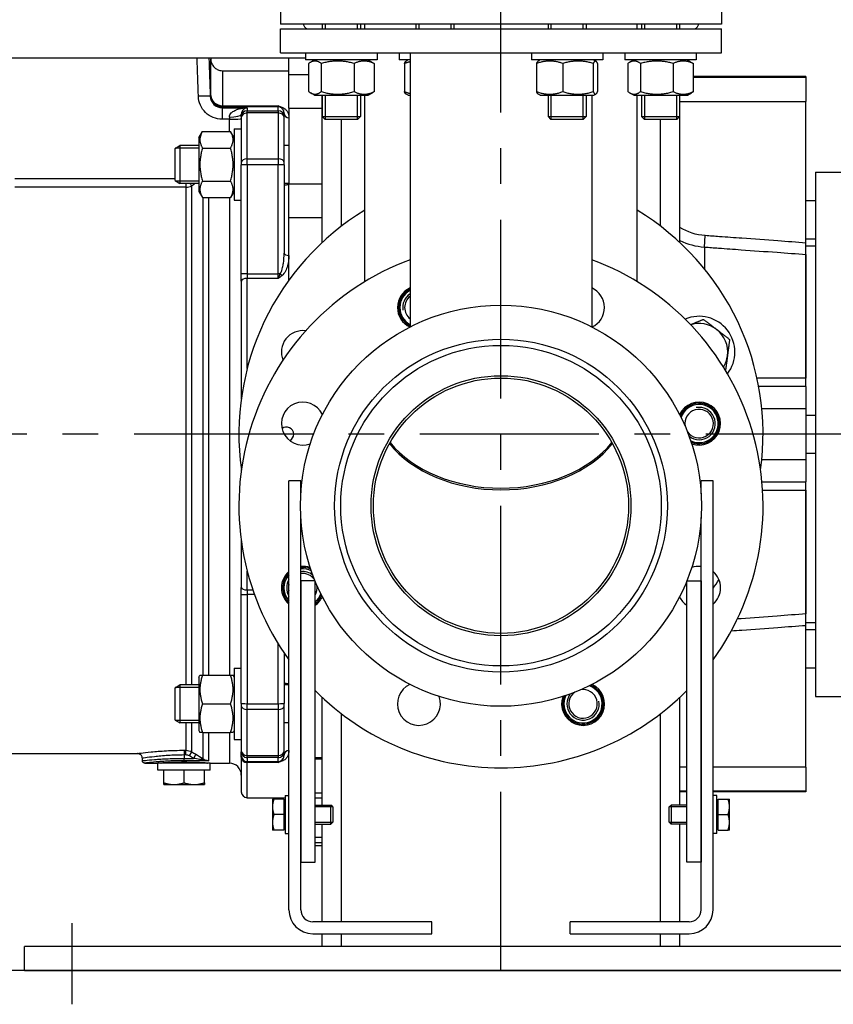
# Model space of a CAD drawing. Header units: millimetres. Extents: x 0 to 8400, y 0 to 5940.
# Tile 31 of 54: x 1497 to 1839, y 3579 to 3992. Entities that reach past the tile are written whole.
import ezdxf

# ---------------------------------------------------------------- set-up
doc = ezdxf.new("R2010")
doc.units = ezdxf.units.MM
doc.header["$LTSCALE"] = 20
doc.linetypes.add('MITTE', pattern=[2, 1.25, -0.25, 0.25, -0.25])
for name, color, linetype in [('02-LINIE-035', 2, 'CONTINUOUS'), ('03-LINIE-050', 3, 'CONTINUOUS'), ('05-ACHSE', 1, 'MITTE')]:
    doc.layers.add(name, color=color, linetype=linetype)

msp = doc.modelspace()

# ---------------------------------------------------------------- linework, layer by layer
at = {"layer": '02-LINIE-035'}
for p, q in [((1606.69, 4000.13), (1606.69, 3990.13)), ((1791.69, 4000.13), (1791.69, 3990.13)), ((1791.69, 3990.13), (1606.69, 3990.13)), ((1606.69, 3988.13), (1791.69, 3988.13)), ((1606.69, 3978.13), (1606.69, 3988.13)), ((1624.21, 3990.13), (1624.21, 3988.13)), ((1625.42, 3990.13), (1625.42, 3988.13)), ((1639.01, 3988.13), (1639.01, 3990.13)), ((1640.21, 3990.13), (1640.21, 3988.13)), ((1642.04, 3988.13), (1642.04, 3990.13)), ((1663.45, 3990.13), (1663.45, 3988.13)), ((1664.65, 3990.13), (1664.65, 3988.13)), ((1678.24, 3988.13), (1678.24, 3990.13)), ((1679.45, 3990.13), (1679.45, 3988.13)), ((1718.94, 3990.13), (1718.94, 3988.13)), ((1720.14, 3990.13), (1720.14, 3988.13)), ((1733.73, 3988.13), (1733.73, 3990.13)), ((1734.94, 3990.13), (1734.94, 3988.13)), ((1756.34, 3988.13), (1756.34, 3990.13)), ((1758.17, 3990.13), (1758.17, 3988.13)), ((1759.38, 3990.13), (1759.38, 3988.13)), ((1772.97, 3988.13), (1772.97, 3990.13)), ((1774.17, 3990.13), (1774.17, 3988.13)), ((1791.69, 3978.13), (1791.69, 3988.13)), ((1606.69, 3978.13), (1791.69, 3978.13)), ((1617.21, 3978.13), (1617.21, 3975.13)), ((1647.21, 3978.13), (1647.21, 3975.13)), ((1656.45, 3978.13), (1656.45, 3975.13)), ((1661.09, 3978.13), (1661.09, 3863.16)), ((1711.94, 3978.13), (1711.94, 3975.13)), ((1741.94, 3978.13), (1741.94, 3975.13)), ((1751.17, 3978.13), (1751.17, 3975.13)), ((1781.17, 3978.13), (1781.17, 3975.13)), ((1617.21, 3975.93), (1345.19, 3975.93)), ((1577.36, 3975.93), (1577.38, 3975.46)), ((1610.19, 3968.96), (1610.19, 3975.93)), ((1647.21, 3975.13), (1617.21, 3975.13)), ((1620.96, 3975.13), (1619.22, 3974.13)), ((1643.46, 3975.13), (1645.2, 3974.13)), ((1661.09, 3975.13), (1656.45, 3975.13)), ((1660.2, 3975.13), (1659.34, 3974.64)), ((1741.94, 3975.13), (1711.94, 3975.13)), ((1715.69, 3975.13), (1714.83, 3974.64)), ((1738.19, 3975.13), (1739.04, 3974.64)), ((1781.17, 3975.13), (1751.17, 3975.13)), ((1754.92, 3975.13), (1753.19, 3974.13)), ((1777.42, 3975.13), (1779.16, 3974.13)), ((1582.38, 3970.63), (1610.19, 3970.63)), ((1618.47, 3973.63), (1618.47, 3961.84)), ((1623.78, 3973.63), (1623.78, 3961.84)), ((1637.51, 3973.63), (1637.51, 3961.84)), ((1645.95, 3973.63), (1645.95, 3961.84)), ((1658.65, 3973.63), (1658.65, 3961.84)), ((1714.14, 3973.63), (1714.14, 3961.84)), ((1725.13, 3973.63), (1725.13, 3961.84)), ((1737.93, 3973.63), (1737.93, 3961.84)), ((1739.74, 3973.63), (1739.74, 3961.84)), ((1752.44, 3973.63), (1752.44, 3961.84)), ((1757.74, 3973.63), (1757.74, 3961.84)), ((1771.48, 3973.63), (1771.48, 3961.84)), ((1779.91, 3973.63), (1779.91, 3961.84)), ((1618.47, 3968.96), (1610.19, 3968.96)), ((1610.19, 3954.98), (1610.19, 3968.96)), ((1610.19, 3954.98), (1610.19, 3968.96)), ((1827.19, 3968.13), (1779.91, 3968.13)), ((1827.19, 3967.75), (1779.91, 3967.75)), ((1827.19, 3968.13), (1827.19, 3967.75)), ((1827.19, 3967.75), (1827.19, 3957.78)), ((1620.96, 3960.33), (1619.22, 3961.34)), ((1620.96, 3960.33), (1643.46, 3960.33)), ((1624.19, 3898.6), (1624.19, 3960.33)), ((1624.21, 3960.33), (1624.21, 3951.36)), ((1625.42, 3960.33), (1625.42, 3950.16)), ((1639.01, 3950.16), (1639.01, 3960.33)), ((1640.21, 3960.33), (1640.21, 3951.36)), ((1642.04, 3882.12), (1642.04, 3960.33)), ((1643.46, 3960.33), (1645.2, 3961.34)), ((1660.2, 3960.33), (1659.34, 3960.83)), ((1660.2, 3960.33), (1661.09, 3960.33)), ((1715.69, 3960.33), (1714.83, 3960.83)), ((1715.69, 3960.33), (1738.19, 3960.33)), ((1718.94, 3960.33), (1718.94, 3951.36)), ((1720.14, 3960.33), (1720.14, 3950.16)), ((1733.73, 3950.16), (1733.73, 3960.33)), ((1734.94, 3960.33), (1734.94, 3951.36)), ((1737.29, 3960.33), (1737.29, 3863.16)), ((1738.19, 3960.33), (1739.04, 3960.83)), ((1754.92, 3960.33), (1753.19, 3961.34)), ((1754.92, 3960.33), (1777.42, 3960.33)), ((1756.34, 3882.12), (1756.34, 3960.33)), ((1758.17, 3960.33), (1758.17, 3951.36)), ((1759.38, 3960.33), (1759.38, 3950.16)), ((1772.97, 3950.16), (1772.97, 3960.33)), ((1774.17, 3960.33), (1774.17, 3951.36)), ((1774.19, 3898.6), (1774.19, 3960.33)), ((1774.19, 3957.78), (1827.19, 3957.78)), ((1777.42, 3960.33), (1779.16, 3961.34)), ((1827.19, 3898.34), (1827.19, 3957.78)), ((1582.17, 3955.1), (1592.69, 3955.1)), ((1582.17, 3955.1), (1582.17, 3950.27)), ((1582.35, 3955.93), (1605.69, 3955.93)), ((1582.35, 3955.93), (1582.35, 3955.45)), ((1605.69, 3955.45), (1582.35, 3955.45)), ((1592.69, 3955.1), (1592.69, 3953.85)), ((1592.69, 3953.85), (1605.69, 3953.85)), ((1592.69, 3952.89), (1592.69, 3953.85)), ((1605.69, 3955.45), (1605.69, 3955.93)), ((1605.69, 3953.85), (1605.69, 3955.45)), ((1605.69, 3953.85), (1605.69, 3952.89)), ((1610.19, 3954.98), (1624.19, 3954.98)), ((1610.19, 3954.98), (1610.19, 3923.16)), ((1585.19, 3950.27), (1582.17, 3950.27)), ((1585.19, 3951.18), (1585.19, 3950.27)), ((1585.19, 3945.13), (1585.19, 3950.27)), ((1590.19, 3951.35), (1590.19, 3952.26)), ((1590.19, 3951.35), (1590.19, 3950.99)), ((1590.19, 3950.99), (1590.19, 3932.04)), ((1605.69, 3952.89), (1592.69, 3952.89)), ((1592.69, 3933.66), (1592.69, 3952.89)), ((1605.69, 3952.89), (1605.69, 3933.66)), ((1608.19, 3952.64), (1608.19, 3951.35)), ((1608.19, 3950.99), (1608.19, 3951.35)), ((1608.19, 3932.04), (1608.19, 3950.99)), ((1624.21, 3951.36), (1640.21, 3951.36)), ((1625.44, 3950.13), (1624.21, 3951.36)), ((1638.98, 3950.13), (1625.44, 3950.13)), ((1632.19, 3905.37), (1632.19, 3950.13)), ((1638.98, 3950.13), (1640.21, 3951.36)), ((1718.94, 3951.36), (1734.94, 3951.36)), ((1720.16, 3950.13), (1718.94, 3951.36)), ((1733.71, 3950.13), (1720.16, 3950.13)), ((1733.71, 3950.13), (1734.94, 3951.36)), ((1758.17, 3951.36), (1774.17, 3951.36)), ((1759.4, 3950.13), (1758.17, 3951.36)), ((1772.95, 3950.13), (1759.4, 3950.13)), ((1766.19, 3905.37), (1766.19, 3950.13)), ((1772.95, 3950.13), (1774.17, 3951.36)), ((1572.39, 3942.52), (1573.9, 3945.13)), ((1573.9, 3945.13), (1585.69, 3945.13)), ((1587.19, 3942.52), (1585.69, 3945.13)), ((1587.19, 3946.27), (1587.19, 3916.27)), ((1587.19, 3946.27), (1590.19, 3946.27)), ((1572.39, 3942.52), (1572.39, 3920.02)), ((1562.39, 3938.04), (1564.39, 3939.27)), ((1562.39, 3924.5), (1562.39, 3938.04)), ((1572.39, 3938.07), (1562.43, 3938.07)), ((1564.39, 3939.27), (1564.39, 3923.27)), ((1572.39, 3939.27), (1564.39, 3939.27)), ((1573.9, 3938.2), (1585.69, 3938.2)), ((1610.19, 3939.27), (1608.19, 3939.27)), ((1592.69, 3933.66), (1605.69, 3933.66)), ((1592.69, 3931.2), (1592.69, 3933.66)), ((1605.69, 3933.66), (1605.69, 3931.2)), ((1590.19, 3932.04), (1590.19, 3931.11)), ((1590.19, 3885.35), (1590.19, 3931.11)), ((1605.69, 3931.2), (1592.69, 3931.2)), ((1592.69, 3931.2), (1592.69, 3885.44)), ((1605.69, 3885.44), (1605.69, 3931.2)), ((1608.19, 3931.11), (1608.19, 3932.04)), ((1608.19, 3931.11), (1608.19, 3894.14)), ((1495.19, 3925.45), (1562.39, 3925.45)), ((1562.39, 3924.5), (1564.39, 3923.27)), ((1562.43, 3924.48), (1572.39, 3924.48)), ((1831.19, 3928.13), (1831.19, 3708.13)), ((1831.19, 3928.13), (1853.19, 3928.13)), ((1566.92, 3921.76), (1495.19, 3921.76)), ((1572.39, 3923.27), (1564.39, 3923.27)), ((1566.92, 3923.27), (1566.92, 3921.76)), ((1566.92, 3921.76), (1566.92, 3713)), ((1569.42, 3713), (1569.42, 3922.28)), ((1573.9, 3924.34), (1585.69, 3924.34)), ((1610.19, 3923.27), (1608.19, 3923.27)), ((1610.19, 3923.16), (1624.19, 3923.16)), ((1610.19, 3908.88), (1610.19, 3923.16)), ((1572.39, 3920.02), (1573.9, 3917.41)), ((1573.9, 3917.41), (1585.69, 3917.41)), ((1574.03, 3917.41), (1574.03, 3717)), ((1576.53, 3717), (1576.53, 3917.41)), ((1585.19, 3917.41), (1585.19, 3717)), ((1587.19, 3920.02), (1585.69, 3917.41)), ((1587.19, 3916.27), (1590.19, 3916.27)), ((1827.19, 3916.13), (1831.19, 3916.13)), ((1624.19, 3908.88), (1610.19, 3908.88)), ((1610.19, 3882.78), (1610.19, 3908.88)), ((1610.19, 3893.16), (1610.19, 3908.88)), ((1784.6, 3896.65), (1784.95, 3901.43)), ((1827.19, 3900.13), (1831.19, 3900.13)), ((1784.6, 3896.65), (1784.6, 3887.46)), ((1827.19, 3893.55), (1827.19, 3898.34)), ((1827.19, 3897.13), (1831.19, 3897.13)), ((1610.19, 3882.78), (1610.19, 3893.16)), ((1827.19, 3893.55), (1827.19, 3841.65)), ((1827.19, 3841.65), (1827.19, 3893.55)), ((1590.19, 3882.4), (1590.19, 3885.35)), ((1592.69, 3885.44), (1605.69, 3885.44)), ((1592.69, 3885.44), (1592.69, 3883.47)), ((1605.69, 3883.47), (1592.69, 3883.47)), ((1592.69, 3845.66), (1592.69, 3883.47)), ((1605.69, 3883.47), (1605.69, 3885.44)), ((1590.19, 3882.4), (1590.19, 3832.93)), ((1827.19, 3838.13), (1807.36, 3838.13)), ((1827.19, 3838.13), (1827.19, 3841.65)), ((1827.19, 3838.13), (1827.19, 3828.85)), ((1808.67, 3828.85), (1827.19, 3828.85)), ((1827.19, 3828.85), (1827.19, 3807.42)), ((1827.19, 3826.13), (1831.19, 3826.13)), ((1827.19, 3810.13), (1831.19, 3810.13)), ((1827.19, 3807.42), (1808.67, 3807.42)), ((1827.19, 3807.42), (1827.19, 3798.13)), ((1590.19, 3803.34), (1590.19, 3802.93)), ((1610.19, 3618.57), (1610.19, 3798.57)), ((1615.19, 3798.57), (1610.19, 3798.57)), ((1615.19, 3793.16), (1615.19, 3798.57)), ((1783.19, 3793.16), (1783.19, 3798.57)), ((1788.19, 3798.57), (1783.19, 3798.57)), ((1788.19, 3618.57), (1788.19, 3798.57)), ((1808.74, 3798.13), (1827.19, 3798.13)), ((1827.19, 3794.62), (1827.19, 3798.13)), ((1827.19, 3794.62), (1827.19, 3742.71)), ((1827.19, 3742.71), (1827.19, 3794.62)), ((1615.19, 3618.57), (1615.19, 3783.11)), ((1783.19, 3618.57), (1783.19, 3783.11)), ((1590.19, 3773.34), (1590.19, 3753.87)), ((1592.69, 3752.8), (1592.69, 3760.61)), ((1615.19, 3756.55), (1615.19, 3638.55)), ((1621.19, 3756.55), (1615.19, 3756.55)), ((1621.19, 3638.55), (1621.19, 3756.55)), ((1777.19, 3638.55), (1777.19, 3756.55)), ((1777.19, 3756.55), (1783.19, 3756.55)), ((1783.19, 3756.55), (1783.19, 3638.55)), ((1590.19, 3750.92), (1590.19, 3753.87)), ((1590.19, 3705.16), (1590.19, 3750.92)), ((1592.69, 3752.8), (1595.02, 3752.8)), ((1592.69, 3752.8), (1592.69, 3750.83)), ((1595.71, 3750.83), (1592.69, 3750.83)), ((1592.69, 3750.83), (1592.69, 3705.07)), ((1827.19, 3737.93), (1827.19, 3742.71)), ((1827.19, 3739.13), (1831.19, 3739.13)), ((1827.19, 3678.49), (1827.19, 3737.93)), ((1827.19, 3736.13), (1831.19, 3736.13)), ((1605.69, 3705.07), (1605.69, 3730.19)), ((1608.19, 3726.34), (1608.19, 3705.16)), ((1587.19, 3720), (1587.19, 3690)), ((1587.19, 3720), (1590.19, 3720)), ((1827.19, 3720.13), (1831.19, 3720.13)), ((1572.39, 3716.25), (1572.83, 3717)), ((1572.39, 3716.25), (1572.39, 3693.75)), ((1572.83, 3717), (1573.9, 3717)), ((1573.9, 3717), (1585.69, 3717)), ((1585.69, 3717), (1586.76, 3717)), ((1587.19, 3716.25), (1586.76, 3717)), ((1562.39, 3711.77), (1564.39, 3713)), ((1562.39, 3698.22), (1562.39, 3711.77)), ((1572.39, 3711.79), (1562.43, 3711.79)), ((1564.39, 3713), (1564.39, 3697)), ((1572.39, 3713), (1564.39, 3713)), ((1610.19, 3713), (1608.19, 3713)), ((1624.19, 3662.55), (1624.19, 3707.67)), ((1774.19, 3662.55), (1774.19, 3707.67)), ((1831.19, 3708.13), (1853.19, 3708.13)), ((1573.9, 3705), (1585.69, 3705)), ((1590.19, 3705.16), (1590.19, 3704.23)), ((1590.19, 3704.23), (1590.19, 3685.27)), ((1592.69, 3705.07), (1605.69, 3705.07)), ((1592.69, 3702.61), (1592.69, 3705.07)), ((1605.69, 3702.61), (1592.69, 3702.61)), ((1592.69, 3683.38), (1592.69, 3702.61)), ((1605.69, 3705.07), (1605.69, 3702.61)), ((1605.69, 3702.61), (1605.69, 3683.38)), ((1608.19, 3704.23), (1608.19, 3705.16)), ((1608.19, 3685.27), (1608.19, 3704.23)), ((1562.39, 3698.22), (1564.39, 3697)), ((1562.43, 3698.2), (1572.39, 3698.2)), ((1632.19, 3613.57), (1632.19, 3700.89)), ((1766.19, 3613.57), (1766.19, 3700.89)), ((1572.39, 3697), (1564.39, 3697)), ((1566.92, 3697), (1566.92, 3685.52)), ((1569.42, 3684.85), (1569.42, 3697)), ((1572.39, 3693.75), (1572.83, 3693)), ((1587.19, 3693.75), (1586.76, 3693)), ((1610.19, 3697), (1608.19, 3697)), ((1573.9, 3693), (1572.83, 3693)), ((1573.9, 3693), (1585.69, 3693)), ((1574.03, 3693), (1574.03, 3682.08)), ((1576.53, 3681.14), (1576.53, 3693)), ((1585.19, 3693), (1585.19, 3680.13)), ((1586.76, 3693), (1585.69, 3693)), ((1587.19, 3690), (1590.19, 3690)), ((1566.19, 3685.52), (1566.92, 3685.52)), ((1566.19, 3685.52), (1566.19, 3683.54)), ((1566.92, 3683.54), (1566.92, 3685.52)), ((1568.42, 3683.13), (1569.42, 3684.85)), ((1590.19, 3685.27), (1590.19, 3684.91)), ((1590.19, 3683.32), (1590.19, 3684.91)), ((1608.19, 3684.91), (1608.19, 3685.27)), ((1608.19, 3684.91), (1608.19, 3683.62)), ((1493.68, 3684.13), (1546.69, 3684.13)), ((1548.69, 3681.13), (1548.69, 3682.13)), ((1557.86, 3683.22), (1557.86, 3683.22)), ((1566.19, 3683.54), (1566.19, 3682.13)), ((1566.92, 3683.54), (1566.19, 3683.54)), ((1566.19, 3682.13), (1570.14, 3682.13)), ((1566.19, 3681.14), (1566.19, 3682.13)), ((1576.53, 3681.14), (1566.19, 3681.14)), ((1571.14, 3683.85), (1570.14, 3682.13)), ((1572.34, 3683.13), (1572.34, 3683.13)), ((1590.19, 3682.6), (1590.19, 3683.32)), ((1590.19, 3682.6), (1590.19, 3668.13)), ((1592.69, 3683.38), (1605.69, 3683.38)), ((1592.69, 3682.42), (1592.69, 3683.38)), ((1605.69, 3682.42), (1592.69, 3682.42)), ((1592.69, 3682.42), (1592.69, 3680.82)), ((1592.69, 3680.82), (1605.69, 3680.82)), ((1592.69, 3680.82), (1592.69, 3680.34)), ((1605.69, 3683.38), (1605.69, 3682.42)), ((1605.69, 3680.82), (1605.69, 3682.42)), ((1605.69, 3680.34), (1605.69, 3680.82)), ((1624.19, 3682.38), (1621.19, 3682.38)), ((1621.19, 3681.95), (1624.19, 3681.95)), ((1549.69, 3680.13), (1554.69, 3680.13)), ((1577.19, 3680.13), (1555.19, 3680.13)), ((1555.19, 3677.13), (1555.19, 3680.13)), ((1577.19, 3677.13), (1555.19, 3677.13)), ((1557.69, 3671.89), (1557.69, 3677.13)), ((1566.19, 3671.89), (1566.19, 3677.13)), ((1574.69, 3671.89), (1574.69, 3677.13)), ((1577.19, 3677.13), (1577.19, 3680.13)), ((1577.69, 3680.13), (1585.19, 3680.13)), ((1605.69, 3680.34), (1592.69, 3680.34)), ((1592.69, 3665.63), (1592.69, 3680.34)), ((1777.19, 3678.49), (1774.19, 3678.49)), ((1827.19, 3678.49), (1788.19, 3678.49)), ((1827.19, 3678.49), (1827.19, 3668.52)), ((1557.69, 3671.13), (1557.69, 3671.89)), ((1557.69, 3671.13), (1561.94, 3671.13)), ((1561.94, 3671.13), (1570.44, 3671.13)), ((1570.44, 3671.13), (1574.69, 3671.13)), ((1574.69, 3671.89), (1574.69, 3671.13)), ((1774.19, 3668.52), (1777.19, 3668.52)), ((1788.19, 3668.52), (1827.19, 3668.52)), ((1827.19, 3668.52), (1827.19, 3668.13)), ((1592.69, 3665.63), (1608.59, 3665.63)), ((1603.29, 3665.05), (1603.29, 3661.8)), ((1607.99, 3665.05), (1603.87, 3665.05)), ((1607.99, 3665.05), (1607.99, 3658.55)), ((1607.99, 3664.37), (1608.59, 3664.37)), ((1608.59, 3666.55), (1608.59, 3650.55)), ((1608.59, 3666.55), (1610.19, 3666.55)), ((1624.19, 3667.56), (1621.19, 3667.56)), ((1621.19, 3665.59), (1624.19, 3665.59)), ((1777.19, 3668.13), (1774.19, 3668.13)), ((1827.19, 3668.13), (1788.19, 3668.13)), ((1789.79, 3666.55), (1788.19, 3666.55)), ((1789.79, 3650.55), (1789.79, 3666.55)), ((1790.39, 3664.37), (1789.79, 3664.37)), ((1790.39, 3665.05), (1794.51, 3665.05)), ((1790.39, 3658.55), (1790.39, 3665.05)), ((1795.09, 3661.8), (1795.09, 3665.05)), ((1603.29, 3661.8), (1603.29, 3655.3)), ((1621.19, 3662.55), (1627.83, 3662.55)), ((1628.57, 3661.81), (1621.19, 3661.81)), ((1627.83, 3654.55), (1627.83, 3662.55)), ((1628.59, 3661.79), (1627.83, 3662.55)), ((1628.59, 3661.79), (1628.59, 3655.32)), ((1769.79, 3661.79), (1770.56, 3662.55)), ((1769.79, 3655.32), (1769.79, 3661.79)), ((1777.19, 3661.81), (1769.82, 3661.81)), ((1770.56, 3662.55), (1770.56, 3654.55)), ((1777.19, 3662.55), (1770.56, 3662.55)), ((1795.09, 3655.3), (1795.09, 3661.8)), ((1607.99, 3658.55), (1603.87, 3658.55)), ((1607.99, 3658.55), (1607.99, 3652.05)), ((1790.39, 3658.55), (1794.51, 3658.55)), ((1790.39, 3652.05), (1790.39, 3658.55)), ((1603.29, 3655.3), (1603.29, 3652.05)), ((1607.99, 3652.05), (1603.87, 3652.05)), ((1607.99, 3652.74), (1608.59, 3652.74)), ((1621.19, 3655.3), (1628.57, 3655.3)), ((1621.19, 3654.55), (1627.83, 3654.55)), ((1624.19, 3613.57), (1624.19, 3654.55)), ((1628.59, 3655.32), (1627.83, 3654.55)), ((1769.79, 3655.32), (1770.56, 3654.55)), ((1769.82, 3655.3), (1777.19, 3655.3)), ((1777.19, 3654.55), (1770.56, 3654.55)), ((1774.19, 3613.57), (1774.19, 3654.55)), ((1790.39, 3652.74), (1789.79, 3652.74)), ((1790.39, 3652.05), (1794.51, 3652.05)), ((1795.09, 3652.05), (1795.09, 3655.3)), ((1608.59, 3650.55), (1610.19, 3650.55)), ((1624.19, 3648.87), (1621.19, 3648.87)), ((1789.79, 3650.55), (1788.19, 3650.55)), ((1621.19, 3646.89), (1624.19, 3646.89)), ((1621.19, 3645.63), (1624.19, 3645.63)), ((1615.19, 3638.55), (1621.19, 3638.55)), ((1783.19, 3638.55), (1777.19, 3638.55)), ((1670.19, 3613.57), (1620.19, 3613.57)), ((1670.19, 3608.57), (1670.19, 3613.57)), ((1778.19, 3613.57), (1728.19, 3613.57)), ((1728.19, 3608.57), (1728.19, 3613.57)), ((1620.19, 3608.57), (1670.19, 3608.57)), ((1624.19, 3603.13), (1624.19, 3608.57)), ((1632.19, 3603.13), (1632.19, 3608.57)), ((1728.19, 3608.57), (1778.19, 3608.57)), ((1766.19, 3603.13), (1766.19, 3608.57)), ((1774.19, 3603.13), (1774.19, 3608.57)), ((1899.19, 3603.13), (1499.19, 3603.13)), ((1499.19, 3593.13), (1499.19, 3603.13)), ((1499.19, 3593.13), (1899.19, 3593.13))]:
    msp.add_line(p, q, dxfattribs=at)
for radius in [84.15, 69.85, 67.25, 54.55, 53.55]:
    msp.add_circle((1699.19, 3788.13), radius, dxfattribs=at)
for centre, radius, start, end in [((1620.69, 3992.13), 5, 203.5782, 233.1301), ((1777.69, 3992.13), 5, 306.8699, 336.4218), ((1699.19, 3818.13), 110, 121.3018, 187.8375), ((1699.19, 3818.13), 110, 352.1625, 58.6982), ((1699.19, 3788.13), 110, 110.2651, 215.9928), ((1699.19, 3788.13), 110, 324.0072, 69.7349), ((1664.75, 3871.28), 9, 113.9851, 245.2558), ((1664.75, 3871.28), 8.5, 115.4936, 244.5064), ((1733.63, 3871.28), 9, 294.7442, 66.0149), ((1664.75, 3871.28), 8, 117.2138, 242.7862), ((1664.75, 3871.28), 8, 117.2136, 242.7864), ((1664.75, 3871.28), 6.79, 122.5781, 190), ((1664.75, 3871.28), 6, 127.5713, 232.4287), ((1782.34, 3852.58), 15, 322.6201, 112.9321), ((1782.34, 3852.58), 12, 52.5, 107.1469), ((1616.04, 3852.58), 9, 82.4244, 202.0234), ((1782.34, 3852.58), 12, 352.5, 52.5), ((1782.34, 3852.58), 12, 328.4052, 352.5), ((1616.04, 3822.58), 9, 24.7442, 290.2558), ((1782.34, 3822.58), 9, 249.7442, 155.2558), ((1782.34, 3822.58), 8.5, 247.0131, 157.9869), ((1782.34, 3822.58), 8, 243.7423, 161.2577), ((1782.34, 3822.58), 8, 243.7425, 161.2575), ((1782.34, 3822.58), 6, 214.9071, 190.0929), ((1782.34, 3822.58), 6.79, 231.9534, 100), ((1609.19, 3818.13), 3, 296.6991, 129.2128), ((1616.04, 3753.69), 9, 130.5487, 229.4513), ((1616.04, 3753.69), 8.5, 133.4984, 226.5016), ((1616.04, 3753.69), 8, 137.0001, 222.9999), ((1616.04, 3753.69), 8, 136.9999, 223.0001), ((1616.04, 3753.69), 9, 69.7442, 95.4247), ((1616.04, 3753.69), 8.5, 67.0131, 95.7449), ((1616.04, 3753.69), 8, 63.7423, 96.1053), ((1616.04, 3753.69), 8, 63.7425, 96.1052), ((1616.04, 3753.69), 6.79, 51.9534, 97.1938), ((1616.04, 3753.69), 6, 34.9071, 98.1524), ((1782.34, 3753.69), 9, 84.5753, 110.2558), ((1782.34, 3753.69), 9, 310.5487, 49.4513), ((1616.04, 3753.69), 6.79, 149.4419, 210.5581), ((1616.04, 3753.69), 6, 167.1977, 192.8023), ((1699.19, 3818.13), 110, 324.0072, 326.2789), ((1616.04, 3753.69), 6, 329.1143, 10.0929), ((1616.04, 3753.69), 8, 310.0641, 341.2577), ((1616.04, 3753.69), 8, 310.0639, 341.2575), ((1616.04, 3753.69), 8.5, 307.2852, 337.9869), ((1616.04, 3753.69), 9, 304.8988, 335.2558), ((1782.34, 3753.69), 9, 204.7442, 235.1012), ((1699.19, 3788.13), 110, 224.839, 315.161), ((1664.75, 3704.98), 9, 114.7442, 20.2558), ((1733.63, 3704.98), 9, 159.7442, 65.2558), ((1733.63, 3704.98), 8.5, 157.0131, 67.9869), ((1733.63, 3704.98), 8, 153.7423, 71.2577), ((1733.63, 3704.98), 8, 153.7425, 71.2575), ((1733.63, 3704.98), 6, 124.9071, 100.0929), ((1733.63, 3704.98), 6.79, 141.9534, 10), ((1556.75, 3681.13), 1.01, 202.9339, 202.935), ((1556.75, 3681.13), 1.01, 240.5497, 262.3718), ((1575.63, 3681.13), 1.01, 277.6282, 299.4503), ((1585.19, 3675.13), 5, 0, 90), ((1592.69, 3668.13), 2.5, 180, 270), ((1620.19, 3618.57), 10, 180, 270), ((1620.19, 3618.57), 5, 180, 270), ((1778.19, 3618.57), 10, 270, 0), ((1778.19, 3618.57), 5, 270, 0)]:
    msp.add_arc(centre, radius, start, end, dxfattribs=at)
for centre, major_axis, ratio, start_param, end_param in [((1572.18, 3959.76), (5, 0.17), 0.034879, 0.020885, 1.569603), ((1575.21, 3961.22), (1.5, 3.09), 0.681064, 4.626523, 4.736999), ((1582.35, 3960.45), (4.53, -2.12), 0.999258, 3.614284, 5.149582), ((1582.35, 3960.45), (-5, 0.01), 0.903572, 0.040948, 1.572686), ((1592.69, 3951.35), (-2.5, 0), 0.999391, 4.712389, 6.283185), ((1605.69, 3952.95), (2.5, 0), 0.999391, 1.220026, 1.570796), ((1605.69, 3951.35), (2.5, 0), 0.999391, 0, 1.570796), ((1607.24, 3957.17), (-0.73, -1.86), 0.603842, 0.041128, 0.578776), ((1585.19, 3952.26), (5, 0), 0.216056, 4.712389, 6.283185), ((1585.19, 3950.45), (5, 0), 0.034899, 4.712389, 6.283185), ((1592.69, 3950.99), (-2.5, 0), 0.759194, 4.712389, 6.283185), ((1605.69, 3950.99), (2.5, 0), 0.759194, 0, 1.570796), ((1610.19, 3952.64), (-2, 0), 0.870616, 0, 1.570796), ((1592.69, 3932.04), (-2.5, 0), 0.650865, 4.712389, 6.283185), ((1605.69, 3932.04), (2.5, 0), 0.650865, 0, 1.570796), ((1592.69, 3931.11), (-2.5, 0), 0.034899, 4.712389, 6.283185), ((1605.69, 3931.11), (2.5, 0), 0.034899, 0, 1.570796), ((1566.92, 3925.63), (-5, 0), 0.773341, 1.570796, 2.094395), ((1566.92, 3925.63), (-3.05, 3.96), 0.021275, 2.19114, 2.560215), ((1610.19, 3894.14), (-2, 0), 0.491963, 0, 1.570796), ((1592.69, 3885.35), (-2.5, 0), 0.034899, 4.712389, 6.283185), ((1592.69, 3882.4), (-2.5, 0), 0.428436, 4.712389, 6.283185), ((1605.69, 3885.35), (2.5, 0), 0.034899, 1.220026, 1.570796), ((1607.24, 3885.5), (1.26, -1.55), 0.292558, 4.519624, 5.057272), ((1699.19, 3833.36), (57.15, 0), 0.707107, 0.832134, 0.841069), ((1699.19, 3833.36), (-57.15, 0), 0.707107, 3.973726, 3.982661), ((1699.19, 3832.65), (-53.55, 0), 0.707107, 0.508656, 2.632936), ((1699.19, 3832.65), (-53.55, 0), 0.707107, 0.508656, 2.632936), ((1699.19, 3833.36), (53.55, 0), 0.707107, 3.659127, 5.76565), ((1699.19, 3833.36), (53.55, 0), 0.707107, 3.659127, 5.76565), ((1592.69, 3753.87), (-2.5, 0), 0.428436, 0, 1.570796), ((1592.69, 3750.92), (-2.5, 0), 0.034899, 0, 1.570796), ((1592.69, 3705.16), (-2.5, 0), 0.034899, 0, 1.570796), ((1592.69, 3704.23), (-2.5, 0), 0.650865, 0, 1.570796), ((1605.69, 3705.16), (2.5, 0), 0.034899, 4.712389, 6.283185), ((1605.69, 3704.23), (2.5, 0), 0.650865, 4.712389, 6.283185), ((1592.69, 3685.27), (-2.5, 0), 0.759194, 0, 1.570796), ((1592.69, 3684.91), (-2.5, 0), 0.999391, 0, 1.570796), ((1605.69, 3685.27), (2.5, 0), 0.759194, 4.712389, 6.283185), ((1605.69, 3684.91), (2.5, 0), 0.999391, 4.712389, 6.283185), ((1610.19, 3683.62), (-2, 0), 0.870616, 4.712389, 6.283185), ((1566.92, 3680.49), (0.3, 3.04), 0.986789, 5.859209, 6.380861), ((1573.03, 3680.37), (1.09, 1.68), 0.36791, 0.127092, 1.054104), ((1592.69, 3683.32), (-2.5, 0), 0.999391, 0, 1.570796), ((1592.69, 3682.6), (-2.5, 0), 0.903572, 0, 1.570796), ((1605.69, 3683.32), (2.5, 0), 0.999391, 4.712389, 5.063159), ((1607.24, 3679.09), (-0.73, 1.86), 0.603842, 5.704409, 6.242057)]:
    msp.add_ellipse(centre, major_axis=major_axis, ratio=ratio, start_param=start_param, end_param=end_param, dxfattribs=at)
for points in [[(1572.18, 3959.93), (1572, 3965.27), (1571.82, 3970.6), (1571.64, 3975.93)], [(1576.63, 3975.93), (1576.82, 3970.6), (1577, 3965.27), (1577.18, 3959.93)], [(1577.38, 3975.46), (1577.38, 3975.46), (1577.38, 3975.46), (1577.38, 3975.46)], [(1582.38, 3970.63), (1582.38, 3970.63), (1582.38, 3970.63), (1582.38, 3970.63)], [(1582.35, 3955.45), (1582.29, 3955.33), (1582.23, 3955.21), (1582.17, 3955.1)], [(1570.73, 3923.27), (1570.3, 3922.94), (1569.86, 3922.61), (1569.42, 3922.28)], [(1784.95, 3901.43), (1781.18, 3901.7), (1777.46, 3902.9), (1774.2, 3904.86)], [(1774.21, 3899.37), (1777.48, 3897.85), (1781.02, 3896.91), (1784.6, 3896.65)], [(1566.92, 3685.52), (1567.8, 3685.52), (1568.66, 3685.29), (1569.42, 3684.85)], [(1569.42, 3684.85), (1570, 3684.51), (1570.57, 3684.18), (1571.14, 3683.85)], [(1546.69, 3684.13), (1546.69, 3684.13), (1546.69, 3684.13), (1546.69, 3684.13)], [(1570.14, 3682.13), (1569.57, 3682.46), (1569, 3682.8), (1568.42, 3683.13)], [(1571.14, 3683.85), (1572.14, 3683.26), (1573.12, 3682.67), (1574.03, 3682.08)], [(1574.03, 3682.08), (1574.86, 3681.52), (1575.7, 3681.23), (1576.53, 3681.14)], [(1549.69, 3680.13), (1549.69, 3680.13), (1549.69, 3680.13), (1549.69, 3680.13)]]:
    msp.add_open_spline(points, degree=3, dxfattribs=at)
for points, knots in [([(1577.35, 3960.27), (1577.36, 3965.29), (1577.37, 3969.09), (1577.37, 3971.65), (1577.38, 3974.2), (1577.38, 3975.46), (1577.38, 3975.46)], [0, 0, 0, 0, 0.249987, 0.249987, 0.249987, 0.4995917, 0.4995917, 0.4995917, 0.4995917]), ([(1577.38, 3975.46), (1577.4, 3974.92), (1577.51, 3974.38), (1577.89, 3973.37), (1578.17, 3972.88), (1578.85, 3972.05), (1579.27, 3971.68), (1580.19, 3971.1), (1580.71, 3970.89), (1581.61, 3970.68), (1581.99, 3970.63), (1582.38, 3970.63)], [0, 0, 0, 0, 0.1618406, 0.1618406, 0.3243898, 0.3243898, 0.4869158, 0.4869158, 0.6494427, 0.6494427, 0.7647997, 0.7647997, 0.7647997, 0.7647997]), ([(1582.38, 3970.63), (1582.38, 3970.63), (1582.38, 3969.42), (1582.37, 3966.95), (1582.37, 3964.47), (1582.36, 3960.79), (1582.35, 3955.93)], [0.5004059, 0.5004059, 0.5004059, 0.5004059, 0.75, 0.75, 0.75, 1, 1, 1, 1]), ([(1582.17, 3950.27), (1579.58, 3950.27), (1577.06, 3951.31), (1575.22, 3953.08), (1573.39, 3954.86), (1572.27, 3957.35), (1572.18, 3959.93)], [0, 0, 0, 0, 0.5, 0.5, 0.5, 1, 1, 1, 1]), ([(1577.18, 3959.93), (1577.22, 3958.65), (1577.78, 3957.4), (1579.61, 3955.62), (1580.87, 3955.09), (1582.17, 3955.1)], [0, 0, 0, 0, 0.5, 0.5, 1, 1, 1, 1]), ([(1585.19, 3951.18), (1585.19, 3951.87), (1585.56, 3952.45), (1586, 3952.9), (1586.11, 3953.01), (1586.22, 3953.11), (1586.33, 3953.2), (1586.8, 3953.59), (1587.32, 3953.88), (1587.86, 3954.12), (1588.01, 3954.18), (1588.16, 3954.24), (1588.31, 3954.3), (1588.92, 3954.53), (1589.55, 3954.7), (1590.19, 3954.83), (1591.01, 3954.99), (1591.85, 3955.08), (1592.69, 3955.1)], [0, 0, 0, 0, 0.202158, 0.202158, 0.202158, 0.25, 0.25, 0.25, 0.446532, 0.446532, 0.446532, 0.5, 0.5, 0.5, 0.717053, 0.717053, 0.717053, 1, 1, 1, 1]), ([(1592.69, 3955.1), (1592.41, 3955.06), (1592.13, 3954.98), (1591.86, 3954.85), (1591.65, 3954.75), (1591.45, 3954.63), (1591.25, 3954.46), (1591.2, 3954.42), (1591.14, 3954.37), (1591.08, 3954.31), (1590.91, 3954.15), (1590.75, 3953.95), (1590.6, 3953.7), (1590.55, 3953.62), (1590.51, 3953.54), (1590.46, 3953.44), (1590.45, 3953.42), (1590.44, 3953.4), (1590.43, 3953.37), (1590.32, 3953.13), (1590.23, 3952.85), (1590.2, 3952.45), (1590.2, 3952.39), (1590.19, 3952.33), (1590.19, 3952.26)], [0, 0, 0, 0, 0.287785, 0.287785, 0.287785, 0.5, 0.5, 0.5, 0.562746, 0.562746, 0.562746, 0.75, 0.75, 0.75, 0.810437, 0.810437, 0.810437, 0.825377, 0.825377, 0.825377, 0.976835, 0.976835, 0.976835, 1, 1, 1, 1]), ([(1605.69, 3955.93), (1605.7, 3955.93), (1605.7, 3955.93), (1605.7, 3955.92), (1606.22, 3955.75), (1606.74, 3955.57), (1607.24, 3955.37)], [0, 0, 0, 0, 0.00668, 0.00668, 0.00668, 1, 1, 1, 1]), ([(1606.55, 3955.3), (1606.26, 3955.43), (1605.98, 3955.63), (1605.7, 3955.92), (1605.7, 3955.92), (1605.69, 3955.93), (1605.69, 3955.93)], [0, 0, 0, 0, 0.99355, 0.99355, 0.99355, 1, 1, 1, 1]), ([(1608.19, 3952.64), (1608.19, 3953.13), (1608.09, 3953.6), (1607.86, 3954.04), (1607.85, 3954.06), (1607.85, 3954.07), (1607.84, 3954.08), (1607.73, 3954.29), (1607.59, 3954.5), (1607.41, 3954.7), (1607.39, 3954.71), (1607.38, 3954.73), (1607.36, 3954.74), (1607.17, 3954.94), (1606.95, 3955.13), (1606.55, 3955.3)], [0, 0, 0, 0, 0.5, 0.5, 0.5, 0.515316, 0.515316, 0.515316, 0.75, 0.75, 0.75, 0.766696, 0.766696, 0.766696, 1, 1, 1, 1]), ([(1607.24, 3955.37), (1607.89, 3955.12), (1608.33, 3954.79), (1608.7, 3954.44), (1609.07, 3954.09), (1609.34, 3953.72), (1609.56, 3953.34), (1609.99, 3952.57), (1610.19, 3951.75), (1610.19, 3950.9)], [0, 0, 0, 0, 0.25, 0.25, 0.25, 0.5, 0.5, 0.5, 1, 1, 1, 1]), ([(1610.19, 3922.81), (1610.12, 3922.81), (1610.05, 3922.81), (1609.83, 3922.8), (1609.69, 3922.78), (1609.37, 3922.74), (1609.2, 3922.7), (1608.83, 3922.62), (1608.63, 3922.57), (1608.31, 3922.51), (1608.2, 3922.51), (1608.19, 3922.55), (1608.19, 3922.55), (1608.19, 3922.55)], [0.7354672, 0.7354672, 0.7354672, 0.7354672, 0.7615757, 0.7615757, 0.8141673, 0.8141673, 0.8899261, 0.8899261, 1.0068289, 1.0068289, 1.136523, 1.136523, 1.142617, 1.142617, 1.142617, 1.142617]), ([(1827.19, 3898.34), (1823.27, 3898.63), (1819.35, 3898.91), (1810.38, 3899.57), (1805.34, 3899.94), (1797.15, 3900.54), (1794, 3900.77), (1788.89, 3901.14), (1786.92, 3901.29), (1784.95, 3901.43)], [0.50134, 0.50134, 0.50134, 0.50134, 1.681639, 1.681639, 3.197482, 3.197482, 4.144884, 4.144884, 4.73701, 4.73701, 4.73701, 4.73701]), ([(1784.6, 3896.65), (1786.57, 3896.51), (1788.54, 3896.37), (1793.66, 3895.99), (1796.8, 3895.76), (1804.99, 3895.17), (1810.03, 3894.8), (1819.11, 3894.14), (1823.15, 3893.85), (1827.19, 3893.55)], [-4.73701, -4.73701, -4.73701, -4.73701, -4.144884, -4.144884, -3.197482, -3.197482, -1.681639, -1.681639, -0.466368, -0.466368, -0.466368, -0.466368]), ([(1606.55, 3885.43), (1606.95, 3886.03), (1607.18, 3886.71), (1607.37, 3887.38), (1607.38, 3887.43), (1607.39, 3887.47), (1607.41, 3887.52), (1607.59, 3888.2), (1607.73, 3888.9), (1607.84, 3889.6), (1607.85, 3889.64), (1607.86, 3889.67), (1607.86, 3889.71), (1608.09, 3891.18), (1608.19, 3892.66), (1608.19, 3894.14)], [0, 0, 0, 0, 0.234382, 0.234382, 0.234382, 0.25, 0.25, 0.25, 0.486601, 0.486601, 0.486601, 0.5, 0.5, 0.5, 1, 1, 1, 1]), ([(1610.19, 3893.16), (1610.19, 3891.65), (1609.99, 3890.17), (1609.56, 3888.7), (1609.35, 3887.97), (1609.07, 3887.23), (1608.71, 3886.53), (1608.34, 3885.83), (1607.89, 3885.15), (1607.24, 3884.63)], [0, 0, 0, 0, 0.5, 0.5, 0.5, 0.75, 0.75, 0.75, 1, 1, 1, 1]), ([(1605.69, 3883.47), (1605.69, 3883.47), (1605.7, 3883.48), (1605.7, 3883.48), (1605.98, 3884.1), (1606.26, 3884.76), (1606.55, 3885.43)], [0, 0, 0, 0, 0.00645, 0.00645, 0.00645, 1, 1, 1, 1]), ([(1607.24, 3884.63), (1606.74, 3884.23), (1606.22, 3883.85), (1605.7, 3883.48), (1605.7, 3883.48), (1605.7, 3883.47), (1605.69, 3883.47)], [0, 0, 0, 0, 0.99332, 0.99332, 0.99332, 1, 1, 1, 1]), ([(1827.19, 3841.65), (1823.15, 3841.65), (1819.12, 3841.66), (1812.27, 3841.67), (1809.46, 3841.67), (1806.64, 3841.67)], [-4.270642, -4.270642, -4.270642, -4.270642, -3.055992, -3.055992, -2.21031, -2.21031, -2.21031, -2.21031]), ([(1809, 3794.6), (1810.71, 3794.6), (1812.42, 3794.6), (1817.28, 3794.61), (1820.43, 3794.61), (1824.79, 3794.62), (1825.99, 3794.62), (1827.19, 3794.62)], [-2.291197, -2.291197, -2.291197, -2.291197, -1.776743, -1.776743, -0.829147, -0.829147, -0.46733, -0.46733, -0.46733, -0.46733]), ([(1827.19, 3742.71), (1823.15, 3742.42), (1819.11, 3742.13), (1810.03, 3741.47), (1804.99, 3741.1), (1799.44, 3740.69), (1798.92, 3740.66), (1798.4, 3740.62)], [-4.270642, -4.270642, -4.270642, -4.270642, -3.055372, -3.055372, -1.539528, -1.539528, -1.383804, -1.383804, -1.383804, -1.383804]), ([(1795.86, 3735.63), (1797.34, 3735.74), (1798.82, 3735.85), (1805.34, 3736.33), (1810.38, 3736.7), (1819.35, 3737.35), (1823.27, 3737.64), (1827.19, 3737.93)], [1.093675, 1.093675, 1.093675, 1.093675, 1.539528, 1.539528, 3.055372, 3.055372, 4.23567, 4.23567, 4.23567, 4.23567]), ([(1608.19, 3713.72), (1608.19, 3713.74), (1608.24, 3713.75), (1608.45, 3713.73), (1608.67, 3713.68), (1609.1, 3713.59), (1609.3, 3713.54), (1609.66, 3713.49), (1609.82, 3713.47), (1610.05, 3713.46), (1610.12, 3713.46), (1610.19, 3713.46)], [0.3313934, 0.3313934, 0.3313934, 0.3313934, 0.4195606, 0.4195606, 0.5565138, 0.5565138, 0.649727, 0.649727, 0.7107946, 0.7107946, 0.7354672, 0.7354672, 0.7354672, 0.7354672]), ([(1546.69, 3684.13), (1546.69, 3684.13), (1546.69, 3684.13), (1546.69, 3684.13), (1546.69, 3684.13), (1547.21, 3684.21), (1548.18, 3684.34), (1548.19, 3684.34), (1548.2, 3684.34), (1548.2, 3684.34), (1549.18, 3684.47), (1550.63, 3684.65), (1552.4, 3684.82), (1552.42, 3684.83), (1552.44, 3684.83), (1552.45, 3684.83), (1553.34, 3684.92), (1554.32, 3685.01), (1555.36, 3685.09), (1556.42, 3685.17), (1557.54, 3685.25), (1558.72, 3685.31), (1558.74, 3685.31), (1558.75, 3685.32), (1558.77, 3685.32), (1561.12, 3685.44), (1563.63, 3685.52), (1566.19, 3685.52)], [0.4997703, 0.4997703, 0.4997703, 0.4997703, 0.4999989, 0.4999989, 0.4999989, 0.624176, 0.624176, 0.624176, 0.625, 0.625, 0.625, 0.7488351, 0.7488351, 0.7488351, 0.75, 0.75, 0.75, 0.8114336, 0.8114336, 0.8114336, 0.8741737, 0.8741737, 0.8741737, 0.875, 0.875, 0.875, 1, 1, 1, 1]), ([(1610.19, 3685.36), (1610.19, 3684.51), (1609.99, 3683.71), (1609.56, 3682.94), (1609.35, 3682.56), (1609.07, 3682.18), (1608.71, 3681.83), (1608.34, 3681.48), (1607.89, 3681.15), (1607.24, 3680.89)], [0, 0, 0, 0, 0.5, 0.5, 0.5, 0.75, 0.75, 0.75, 1, 1, 1, 1]), ([(1548.69, 3682.13), (1548.69, 3682.35), (1548.66, 3682.57), (1548.52, 3682.98), (1548.41, 3683.17), (1548.15, 3683.52), (1547.99, 3683.67), (1547.63, 3683.91), (1547.43, 3684.01), (1547.05, 3684.11), (1546.87, 3684.13), (1546.69, 3684.13)], [0, 0, 0, 0, 0.0647551, 0.0647551, 0.1297751, 0.1297751, 0.1947855, 0.1947855, 0.2597962, 0.2597962, 0.3128471, 0.3128471, 0.3128471, 0.3128471]), ([(1566.19, 3683.54), (1563.88, 3683.54), (1561.61, 3683.46), (1559.49, 3683.33), (1558.43, 3683.27), (1557.42, 3683.19), (1556.47, 3683.1), (1555.52, 3683.02), (1554.62, 3682.93), (1553.82, 3682.83), (1552.21, 3682.65), (1550.9, 3682.47), (1550.03, 3682.34), (1549.16, 3682.21), (1548.69, 3682.13), (1548.69, 3682.13), (1548.69, 3682.13), (1548.69, 3682.13), (1548.69, 3682.13)], [0, 0, 0, 0, 0.1249764, 0.1249764, 0.1249764, 0.187484, 0.187484, 0.187484, 0.2500009, 0.2500009, 0.2500009, 0.3750193, 0.3750193, 0.3750193, 0.5, 0.5, 0.5, 0.5002336, 0.5002336, 0.5002336, 0.5002336]), ([(1548.69, 3681.13), (1548.69, 3681.13), (1548.81, 3681.15), (1549.03, 3681.17), (1549.25, 3681.2), (1549.58, 3681.23), (1550.02, 3681.28), (1550.9, 3681.37), (1552.18, 3681.5), (1553.81, 3681.63), (1554.62, 3681.7), (1555.51, 3681.76), (1556.46, 3681.82), (1557.4, 3681.88), (1558.43, 3681.94), (1559.48, 3681.98), (1561.61, 3682.08), (1563.87, 3682.13), (1566.19, 3682.13)], [0.5002308, 0.5002308, 0.5002308, 0.5002308, 0.5625049, 0.5625049, 0.5625049, 0.6250074, 0.6250074, 0.6250074, 0.7499997, 0.7499997, 0.7499997, 0.8124083, 0.8124083, 0.8124083, 0.8747621, 0.8747621, 0.8747621, 1, 1, 1, 1]), ([(1549.69, 3680.13), (1549.58, 3680.13), (1549.48, 3680.15), (1549.27, 3680.22), (1549.17, 3680.27), (1549, 3680.4), (1548.92, 3680.49), (1548.8, 3680.66), (1548.76, 3680.77), (1548.7, 3680.96), (1548.69, 3681.05), (1548.69, 3681.13)], [0, 0, 0, 0, 0.0323409, 0.0323409, 0.0648519, 0.0648519, 0.0973571, 0.0973571, 0.1298625, 0.1298625, 0.1564237, 0.1564237, 0.1564237, 0.1564237]), ([(1566.19, 3681.14), (1564, 3681.14), (1561.87, 3681.08), (1559.87, 3680.99), (1558.87, 3680.94), (1557.9, 3680.89), (1557.01, 3680.83), (1556.34, 3680.78), (1555.7, 3680.73), (1555.09, 3680.68), (1554.9, 3680.67), (1554.71, 3680.65), (1554.52, 3680.63), (1554.51, 3680.63), (1554.5, 3680.63), (1554.5, 3680.63), (1552.97, 3680.5), (1551.77, 3680.37), (1550.94, 3680.28), (1550.94, 3680.28), (1550.94, 3680.28), (1550.94, 3680.28), (1550.53, 3680.23), (1550.22, 3680.2), (1550.01, 3680.17), (1549.8, 3680.15), (1549.69, 3680.13), (1549.69, 3680.13)], [0, 0, 0, 0, 0.1249422, 0.1249422, 0.1249422, 0.1871798, 0.1871798, 0.1871798, 0.234143, 0.234143, 0.234143, 0.2494257, 0.2494257, 0.2494257, 0.25, 0.25, 0.25, 0.3745954, 0.3745954, 0.3745954, 0.375, 0.375, 0.375, 0.4372824, 0.4372824, 0.4372824, 0.4997683, 0.4997683, 0.4997683, 0.4997683]), ([(1573.03, 3681.54), (1572.92, 3681.57), (1572.82, 3681.59), (1572.71, 3681.61), (1571.86, 3681.79), (1571, 3681.96), (1570.14, 3682.13)], [0, 0, 0, 0, 0.113307, 0.113307, 0.113307, 1, 1, 1, 1]), ([(1576.53, 3681.14), (1576.53, 3681.14), (1576.52, 3681.14), (1576.52, 3681.14), (1576.08, 3681.15), (1575.64, 3681.18), (1575.2, 3681.22), (1574.47, 3681.28), (1573.75, 3681.39), (1573.03, 3681.54)], [0, 0, 0, 0, 0.004716, 0.004716, 0.004716, 0.380509, 0.380509, 0.380509, 1, 1, 1, 1]), ([(1605.69, 3680.34), (1605.69, 3680.34), (1605.7, 3680.34), (1605.7, 3680.34), (1605.98, 3680.64), (1606.26, 3680.84), (1606.55, 3680.97)], [0, 0, 0, 0, 0.00645, 0.00645, 0.00645, 1, 1, 1, 1]), ([(1607.24, 3680.89), (1606.74, 3680.7), (1606.22, 3680.52), (1605.7, 3680.34), (1605.7, 3680.34), (1605.7, 3680.34), (1605.69, 3680.34)], [0, 0, 0, 0, 0.99332, 0.99332, 0.99332, 1, 1, 1, 1]), ([(1606.55, 3680.97), (1606.95, 3681.14), (1607.18, 3681.33), (1607.37, 3681.53), (1607.38, 3681.54), (1607.39, 3681.56), (1607.41, 3681.57), (1607.59, 3681.77), (1607.73, 3681.98), (1607.84, 3682.19), (1607.85, 3682.2), (1607.86, 3682.21), (1607.86, 3682.23), (1608.09, 3682.67), (1608.19, 3683.14), (1608.19, 3683.62)], [0, 0, 0, 0, 0.234382, 0.234382, 0.234382, 0.25, 0.25, 0.25, 0.486601, 0.486601, 0.486601, 0.5, 0.5, 0.5, 1, 1, 1, 1]), ([(1554.69, 3680.13), (1554.69, 3680.13), (1554.98, 3680.16), (1556.16, 3680.25), (1557.04, 3680.31), (1559.08, 3680.43), (1560.37, 3680.5), (1563.21, 3680.59), (1564.75, 3680.61), (1566.19, 3680.61), (1567.64, 3680.61), (1569.18, 3680.59), (1572.01, 3680.5), (1573.3, 3680.43), (1575.35, 3680.31), (1576.23, 3680.25), (1577.4, 3680.16), (1577.69, 3680.13), (1577.69, 3680.13)], [-1.733622, -1.733622, -1.733622, -1.733622, -1.300217, -1.300217, -0.866811, -0.866811, -0.433406, -0.433406, 0, 0, 0, 0.433406, 0.433406, 0.866811, 0.866811, 1.300217, 1.300217, 1.733622, 1.733622, 1.733622, 1.733622])]:
    msp.add_open_spline(points, degree=3, knots=knots, dxfattribs=at)
for points, weights in [([(1623.78, 3973.63), (1621.12, 3975.63), (1618.47, 3973.63)], [1, 1.15470053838, 1]), ([(1637.51, 3973.63), (1630.65, 3975.63), (1623.78, 3973.63)], [1, 1.15470053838, 1]), ([(1645.95, 3973.63), (1641.73, 3975.63), (1637.51, 3973.63)], [1, 1.15470053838, 1]), ([(1645.2, 3974.13), (1645.56, 3973.92), (1645.95, 3973.63)], [1.03472368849, 1.01992921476, 1]), ([(1658.65, 3973.63), (1659.02, 3974.45), (1659.34, 3974.64)], [1, 1.05842950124, 1.07272203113]), ([(1661.09, 3974.35), (1659.93, 3974.1), (1658.65, 3973.63)], [1.05103483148, 1.03223368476, 1]), ([(1725.13, 3973.63), (1719.63, 3975.63), (1714.14, 3973.63)], [1, 1.15470053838, 1]), ([(1714.14, 3973.63), (1714.51, 3974.45), (1714.83, 3974.64)], [1, 1.05842950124, 1.07272203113]), ([(1737.93, 3973.63), (1731.53, 3975.63), (1725.13, 3973.63)], [1, 1.15470053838, 1]), ([(1739.74, 3973.63), (1738.83, 3975.63), (1737.93, 3973.63)], [1, 1.15470053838, 1]), ([(1757.74, 3973.63), (1755.09, 3975.63), (1752.44, 3973.63)], [1, 1.15470053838, 1]), ([(1771.48, 3973.63), (1764.61, 3975.63), (1757.74, 3973.63)], [1, 1.15470053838, 1]), ([(1779.91, 3973.63), (1775.69, 3975.63), (1771.48, 3973.63)], [1, 1.15470053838, 1]), ([(1779.16, 3974.13), (1779.53, 3973.92), (1779.91, 3973.63)], [1.03472368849, 1.01992921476, 1]), ([(1618.47, 3961.84), (1621.12, 3959.84), (1623.78, 3961.84)], [1, 1.15470053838, 1]), ([(1623.78, 3961.84), (1630.65, 3959.84), (1637.51, 3961.84)], [1, 1.15470053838, 1]), ([(1637.51, 3961.84), (1641.73, 3959.84), (1645.95, 3961.84)], [1, 1.15470053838, 1]), ([(1645.95, 3961.84), (1645.56, 3961.55), (1645.2, 3961.34)], [1, 1.01992921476, 1.03472368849]), ([(1658.65, 3961.84), (1659.93, 3961.37), (1661.09, 3961.11)], [1, 1.03223368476, 1.05103483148]), ([(1659.34, 3960.83), (1659.02, 3961.01), (1658.65, 3961.84)], [1.07272203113, 1.05842950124, 1]), ([(1714.83, 3960.83), (1714.51, 3961.01), (1714.14, 3961.84)], [1.07272203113, 1.05842950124, 1]), ([(1714.14, 3961.84), (1719.63, 3959.84), (1725.13, 3961.84)], [1, 1.15470053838, 1]), ([(1725.13, 3961.84), (1731.53, 3959.84), (1737.93, 3961.84)], [1, 1.15470053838, 1]), ([(1737.93, 3961.84), (1738.83, 3959.84), (1739.74, 3961.84)], [1, 1.15470053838, 1]), ([(1752.44, 3961.84), (1755.09, 3959.84), (1757.74, 3961.84)], [1, 1.15470053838, 1]), ([(1757.74, 3961.84), (1764.61, 3959.84), (1771.48, 3961.84)], [1, 1.15470053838, 1]), ([(1771.48, 3961.84), (1775.69, 3959.84), (1779.91, 3961.84)], [1, 1.15470053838, 1]), ([(1779.91, 3961.84), (1779.53, 3961.55), (1779.16, 3961.34)], [1, 1.01992921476, 1.03472368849]), ([(1573.9, 3945.13), (1571.9, 3941.66), (1573.9, 3938.2)], [1, 1.15470053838, 1]), ([(1585.69, 3938.2), (1587.69, 3941.66), (1585.69, 3945.13)], [1, 1.15470053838, 1]), ([(1573.9, 3938.2), (1571.9, 3931.27), (1573.9, 3924.34)], [1, 1.15470053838, 1]), ([(1585.69, 3924.34), (1587.69, 3931.27), (1585.69, 3938.2)], [1, 1.15470053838, 1]), ([(1573.9, 3924.34), (1571.9, 3920.88), (1573.9, 3917.41)], [1, 1.15470053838, 1]), ([(1585.69, 3917.41), (1587.69, 3920.88), (1585.69, 3924.34)], [1, 1.15470053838, 1]), ([(1778.77, 3864.08), (1781.27, 3865.12), (1784.15, 3866.31)], [1.01047750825, 1.03167807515, 1]), ([(1784.15, 3866.31), (1787.1, 3864.05), (1789.65, 3862.1)], [1, 1.0379548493, 1]), ([(1789.65, 3862.1), (1792.2, 3860.14), (1795.14, 3857.88)], [1, 1.0379548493, 1]), ([(1795.14, 3857.88), (1794.66, 3854.2), (1794.24, 3851.01)], [1, 1.0379548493, 1]), ([(1794.24, 3851.01), (1793.86, 3848.12), (1793.43, 3844.87)], [1, 1.03426343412, 1.00666479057]), ([(1573.9, 3717), (1571.9, 3711), (1573.9, 3705)], [1, 1.15470053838, 1]), ([(1585.69, 3705), (1587.69, 3711), (1585.69, 3717)], [1, 1.15470053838, 1]), ([(1573.9, 3705), (1571.9, 3699), (1573.9, 3693)], [1, 1.15470053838, 1]), ([(1585.69, 3693), (1587.69, 3699), (1585.69, 3705)], [1, 1.15470053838, 1]), ([(1557.69, 3671.89), (1559.97, 3671.13), (1561.94, 3671.13)], [1.59019535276, 1.71319739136, 1.71319739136]), ([(1561.94, 3671.13), (1563.92, 3671.13), (1566.19, 3671.89)], [1.71319739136, 1.71319739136, 1.59019535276]), ([(1566.19, 3671.89), (1568.47, 3671.13), (1570.44, 3671.13)], [1.59019535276, 1.71319739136, 1.71319739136]), ([(1570.44, 3671.13), (1572.42, 3671.13), (1574.69, 3671.89)], [1.71319739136, 1.71319739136, 1.59019535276]), ([(1603.87, 3665.05), (1603.29, 3663.31), (1603.29, 3661.8)], [1, 1.0379548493, 1]), ([(1603.29, 3665.05), (1603.29, 3665.05), (1603.87, 3665.05)], [1, 1.0379548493, 1]), ([(1795.09, 3661.8), (1795.09, 3663.31), (1794.51, 3665.05)], [1, 1.0379548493, 1]), ([(1794.51, 3665.05), (1795.09, 3665.05), (1795.09, 3665.05)], [1, 1.0379548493, 1]), ([(1603.29, 3661.8), (1603.29, 3660.3), (1603.87, 3658.55)], [1, 1.0379548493, 1]), ([(1794.51, 3658.55), (1795.09, 3660.3), (1795.09, 3661.8)], [1, 1.0379548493, 1]), ([(1603.87, 3658.55), (1603.29, 3656.81), (1603.29, 3655.3)], [1, 1.0379548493, 1]), ([(1795.09, 3655.3), (1795.09, 3656.81), (1794.51, 3658.55)], [1, 1.0379548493, 1]), ([(1603.29, 3655.3), (1603.29, 3653.8), (1603.87, 3652.05)], [1, 1.0379548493, 1]), ([(1603.87, 3652.05), (1603.29, 3652.05), (1603.29, 3652.05)], [1, 1.0379548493, 1]), ([(1794.51, 3652.05), (1795.09, 3653.8), (1795.09, 3655.3)], [1, 1.0379548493, 1]), ([(1795.09, 3652.05), (1795.09, 3652.05), (1794.51, 3652.05)], [1, 1.0379548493, 1])]:
    msp.add_rational_spline(points, weights, degree=2, dxfattribs=at)
at = {"layer": '03-LINIE-050'}
msp.add_line((2328.26, 3593.13), (715.59, 3593.13), dxfattribs=at)
at = {"layer": '05-ACHSE', "ltscale": 3}
for p, q in [((1699.19, 3593.13), (1699.19, 5694.64)), ((1980.19, 3818.13), (903.7, 3818.13)), ((1519.19, 3578.94), (1519.19, 3612.94)), ((1519.19, 3578.94), (1519.19, 3612.94))]:
    msp.add_line(p, q, dxfattribs=at)

doc.saveas('drawing.dxf')
